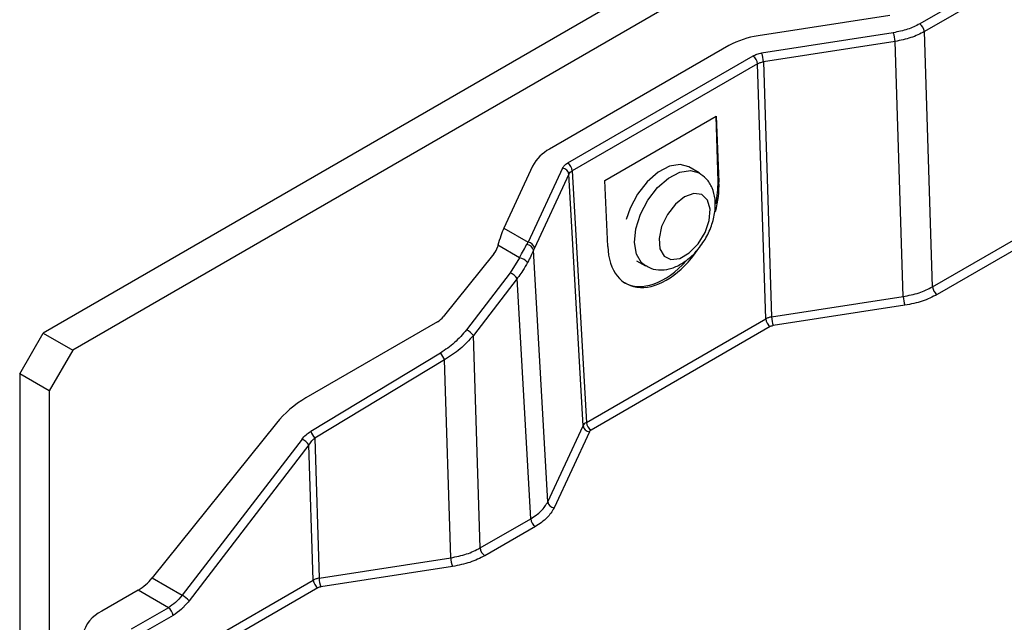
# Model space of a CAD drawing. Header units: inches. Extents: x 0.4 to 16.8, y 0 to 10.8.
# Tile 63 of 102: x 13.613 to 13.86, y 8.252 to 8.403. Entities that reach past the tile are written whole.
import ezdxf

# ---------------------------------------------------------------- set-up
doc = ezdxf.new("R2010")
doc.units = ezdxf.units.IN
doc.header["$MEASUREMENT"] = 0

msp = doc.modelspace()

# ---------------------------------------------------------------- linework, layer by layer
at = {"color": 7, "linetype": 'Continuous'}
for p, q in [((14.13232010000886, 8.620457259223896), (13.61937305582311, 8.324339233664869)), ((14.13968579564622, 8.616205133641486), (13.62673875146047, 8.32008710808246)), ((13.91941047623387, 8.448279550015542), (13.83866149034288, 8.401664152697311)), ((13.92056883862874, 8.44634147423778), (13.83981985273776, 8.399726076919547)), ((13.83116764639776, 8.403771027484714), (13.79823393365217, 8.398676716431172)), ((13.8320521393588, 8.39946127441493), (13.79911144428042, 8.394365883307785)), ((13.84187159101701, 8.335918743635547), (13.83981985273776, 8.399726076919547)), ((13.79088013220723, 8.396225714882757), (13.74605840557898, 8.370350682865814)), ((13.83247612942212, 8.397278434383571), (13.79953543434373, 8.392183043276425)), ((13.83452786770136, 8.33347110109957), (13.83247612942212, 8.397278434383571)), ((13.79690832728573, 8.393631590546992), (13.75055204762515, 8.36687067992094)), ((13.79806668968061, 8.391693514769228), (13.75171041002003, 8.364932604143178)), ((13.80011842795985, 8.327886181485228), (13.79806668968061, 8.391693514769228)), ((13.79953543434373, 8.392183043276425), (13.80158717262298, 8.328375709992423)), ((13.84187159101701, 8.335918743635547), (13.92412255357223, 8.383401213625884)), ((13.9252809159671, 8.381463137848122), (13.84302995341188, 8.333980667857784)), ((13.75986777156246, 8.362489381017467), (13.78770662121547, 8.378560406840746)), ((13.78770662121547, 8.378560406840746), (13.78843480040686, 8.362095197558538)), ((13.78819182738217, 8.36223546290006), (13.78770662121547, 8.378560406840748)), ((13.74181268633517, 8.36610542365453), (13.73459967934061, 8.350565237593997)), ((13.78346817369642, 8.36438315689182), (13.78087544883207, 8.365879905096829)), ((13.74928007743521, 8.365598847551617), (13.74067446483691, 8.34705833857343)), ((13.7508624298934, 8.364084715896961), (13.7422568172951, 8.345544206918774)), ((13.75441614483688, 8.301144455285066), (13.7508624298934, 8.364084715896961)), ((13.75171041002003, 8.364932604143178), (13.75526412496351, 8.301992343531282)), ((13.76059595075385, 8.346024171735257), (13.75986777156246, 8.362489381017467)), ((13.78819182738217, 8.36223546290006), (13.78843480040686, 8.362095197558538)), ((13.73459967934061, 8.350565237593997), (13.74067446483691, 8.34705833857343)), ((13.73312891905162, 8.346319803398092), (13.73298812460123, 8.345794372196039)), ((13.73854385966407, 8.34319382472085), (13.73312891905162, 8.346319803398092)), ((13.74035078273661, 8.346489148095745), (13.74067446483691, 8.34705833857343)), ((13.73213898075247, 8.344171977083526), (13.71946278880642, 8.328402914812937)), ((13.7422568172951, 8.345544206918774), (13.74203756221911, 8.345040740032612)), ((13.74558971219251, 8.28212819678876), (13.74203756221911, 8.345040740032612)), ((13.73854385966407, 8.34319382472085), (13.73621687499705, 8.33943468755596)), ((13.76779889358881, 8.34244521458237), (13.77005259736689, 8.341144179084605)), ((13.73621687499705, 8.33943468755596), (13.7252482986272, 8.325166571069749)), ((13.73795521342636, 8.338010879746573), (13.72698663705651, 8.323742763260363)), ((13.74134981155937, 8.277888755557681), (13.73795521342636, 8.338010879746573)), ((13.80158717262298, 8.328375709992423), (13.83452786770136, 8.33347110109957)), ((13.83495185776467, 8.33128826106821), (13.80201116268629, 8.326192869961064)), ((13.71799202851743, 8.327139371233), (13.68505831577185, 8.308124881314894)), ((13.75526412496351, 8.301992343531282), (13.80011842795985, 8.327886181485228)), ((13.61348049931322, 8.314133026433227), (13.61937305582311, 8.324339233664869)), ((13.61937305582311, 8.324339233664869), (13.62673875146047, 8.32008710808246)), ((13.72869597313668, 8.270583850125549), (13.72698663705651, 8.323742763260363)), ((13.80127679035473, 8.325948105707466), (13.75642248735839, 8.30005426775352)), ((13.62673875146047, 8.32008710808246), (13.62084619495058, 8.309880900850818)), ((13.71875535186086, 8.3193436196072), (13.68628101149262, 8.299744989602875)), ((13.71975931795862, 8.317675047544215), (13.68728497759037, 8.29807641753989)), ((13.72135224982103, 8.26813620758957), (13.71975931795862, 8.317675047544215)), ((13.62084619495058, 8.309880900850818), (13.61348049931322, 8.314133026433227)), ((13.61348049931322, 8.314133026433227), (13.61348049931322, 8.089584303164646)), ((13.62084619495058, 8.309880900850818), (13.62084619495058, 8.123967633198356)), ((13.6777045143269, 8.301807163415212), (13.64659700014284, 8.26310971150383)), ((13.74558971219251, 8.28212819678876), (13.75441614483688, 8.301144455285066)), ((13.75599849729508, 8.299630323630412), (13.7471720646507, 8.280614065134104)), ((13.68411669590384, 8.297804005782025), (13.65411094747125, 8.258772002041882)), ((13.68728497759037, 8.298076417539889), (13.68841155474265, 8.263040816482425)), ((13.68585503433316, 8.296380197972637), (13.65584928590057, 8.257348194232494)), ((13.68694281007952, 8.26255128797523), (13.68585503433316, 8.296380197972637)), ((13.72869597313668, 8.270583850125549), (13.74134981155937, 8.277888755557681)), ((13.74250817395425, 8.27595067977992), (13.72985433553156, 8.268645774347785)), ((13.68841155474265, 8.263040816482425), (13.72135224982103, 8.26813620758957)), ((13.72177623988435, 8.265953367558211), (13.68883554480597, 8.260857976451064)), ((13.64319646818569, 8.237297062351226), (13.68694281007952, 8.26255128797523)), ((13.64659700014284, 8.26310971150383), (13.65411094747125, 8.258772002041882)), ((13.64311714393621, 8.26002410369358), (13.63399658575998, 8.254758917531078)), ((13.65068810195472, 8.255653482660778), (13.64311714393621, 8.26002410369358)), ((13.6881011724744, 8.260613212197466), (13.64435483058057, 8.235358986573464)), ((13.65068810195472, 8.255653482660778), (13.64136609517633, 8.250272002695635)), ((13.6518464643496, 8.253715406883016), (13.64252445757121, 8.248333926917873))]:
    msp.add_line(p, q, dxfattribs=at)
at = {"color": 7, "linetype": 'Continuous', "flags": 128}
for points in [[(13.78087544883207, 8.365879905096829), (13.778684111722, 8.366501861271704), (13.77602432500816, 8.366075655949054), (13.77319956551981, 8.364599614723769), (13.77046082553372, 8.362204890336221), (13.76805145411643, 8.359104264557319), (13.76618553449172, 8.355573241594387), (13.76522587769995, 8.352758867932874)], [(13.77006495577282, 8.341137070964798), (13.76907132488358, 8.341907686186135), (13.7677749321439, 8.344061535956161), (13.76727693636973, 8.346988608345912), (13.76762158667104, 8.350428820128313), (13.76877825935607, 8.354076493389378), (13.77064417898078, 8.35760751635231), (13.77305355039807, 8.360708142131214), (13.77579229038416, 8.363102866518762), (13.77861704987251, 8.364578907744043), (13.78127683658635, 8.365005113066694), (13.78347070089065, 8.364381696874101)], [(13.78318726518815, 8.346616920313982), (13.78493698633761, 8.349456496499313), (13.7859962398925, 8.352503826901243), (13.78622196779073, 8.355347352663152), (13.78558368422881, 8.357603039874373), (13.78416759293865, 8.358966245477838), (13.78216494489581, 8.359252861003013), (13.77984620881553, 8.358424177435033), (13.77752454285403, 8.356592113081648), (13.77551350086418, 8.354004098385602), (13.77408468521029, 8.35100965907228), (13.77343106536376, 8.348013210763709), (13.7736409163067, 8.345419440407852), (13.77468589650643, 8.343578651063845), (13.77642487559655, 8.342739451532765), (13.77862299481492, 8.343015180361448), (13.7809833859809, 8.344368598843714), (13.78318726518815, 8.346616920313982)]]:
    msp.add_lwpolyline(points, dxfattribs=at)
at = {"color": 7, "linetype": 'Continuous'}
for centre, radius, start, end in [((13.83728853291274, 8.399528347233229), 0.002539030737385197, 4.466491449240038, 57.26591963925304), ((13.80119786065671, 8.377526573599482), 0.02135681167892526, 97.97733395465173, 118.8888387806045), ((13.82622612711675, 8.397197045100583), 0.006250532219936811, 0.7460795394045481, 21.23818515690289), ((13.79553536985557, 8.3914957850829), 0.002539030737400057, 4.466491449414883, 57.26591963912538), ((13.7932854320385, 8.392101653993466), 0.006250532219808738, 0.7460795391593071, 21.23818515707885), ((13.75072881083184, 8.361434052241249), 0.01006573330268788, 117.6449125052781, 152.3488790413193), ((13.74917909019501, 8.36473487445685), 0.002539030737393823, 4.466491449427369, 57.26591963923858), ((13.74907903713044, 8.363804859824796), 0.00180521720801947, 8.91831924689, 83.6059190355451), ((13.74023530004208, 8.344648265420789), 0.001844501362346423, 12.2853685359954, 86.4104111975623), ((13.74047342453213, 8.345264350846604), 0.001805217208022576, 8.918319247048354, 83.60591903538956), ((13.73784146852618, 8.339764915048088), 0.003500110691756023, 39.23384010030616, 78.4234586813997), ((13.73337657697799, 8.33419386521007), 0.005960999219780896, 39.81653010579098, 61.54423136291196), ((13.84440291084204, 8.336116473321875), 0.002539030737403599, 184.4664914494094, 237.2659196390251), ((13.84077787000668, 8.333552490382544), 0.006250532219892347, 180.7460795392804, 201.238185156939), ((13.80264974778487, 8.328083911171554), 0.002539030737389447, 184.4664914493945, 237.2659196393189), ((13.80783717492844, 8.328457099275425), 0.00625053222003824, 180.7460795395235, 201.238185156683), ((13.72240800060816, 8.319925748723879), 0.005960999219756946, 39.81653010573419, 61.54423136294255), ((13.74221392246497, 8.332322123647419), 0.02680944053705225, 208.953655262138, 213.1162984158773), ((13.75779544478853, 8.302190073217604), 0.002539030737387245, 184.4664914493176, 237.2659196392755), ((13.70973958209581, 8.312723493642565), 0.02680944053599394, 208.9536552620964, 213.1162984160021), ((13.75619953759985, 8.301424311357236), 0.001805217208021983, 188.9183192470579, 263.6059190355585), ((13.68127639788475, 8.292563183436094), 0.005960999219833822, 39.81653010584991, 61.54423136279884), ((13.74737310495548, 8.282408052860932), 0.001805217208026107, 188.9183192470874, 263.605919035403), ((13.74388113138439, 8.278086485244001), 0.002539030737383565, 184.466491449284, 237.2659196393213), ((13.73122729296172, 8.270781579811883), 0.002539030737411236, 184.4664914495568, 237.2659196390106), ((13.7276022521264, 8.268217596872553), 0.006250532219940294, 180.7460795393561, 201.2381851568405), ((13.63649839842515, 8.270993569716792), 0.01281159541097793, 301.105899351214, 322.0212651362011), ((13.68947412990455, 8.262749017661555), 0.002539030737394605, 184.4664914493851, 237.2659196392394), ((13.69466155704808, 8.263122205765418), 0.006250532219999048, 180.7460795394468, 201.2381851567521), ((13.6512706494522, 8.253531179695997), 0.00596099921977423, 39.81653010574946, 61.54423136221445), ((13.64931514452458, 8.25351767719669), 0.002539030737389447, 4.46649144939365, 57.26591963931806), ((13.63778514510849, 8.246847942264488), 0.008771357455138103, 115.589720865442, 166.5507696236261)]:
    msp.add_arc(centre, radius, start, end, dxfattribs=at)
for centre, major_axis, ratio, start_param, end_param in [((13.77451537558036, 8.354059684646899), (0.009020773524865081, 0.01751252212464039), 0.6067559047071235, 5.050700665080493, 5.468631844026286), ((13.77427240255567, 8.35419994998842), (0.009305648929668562, 0.01735369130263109), 0.5971634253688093, 5.155668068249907, 5.478987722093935), ((13.73459967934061, 8.342528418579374), (0.001914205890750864, 0.01022635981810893), 0.2184025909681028, 0.7085768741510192, 1.232175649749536), ((13.77451537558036, 8.354059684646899), (0.009020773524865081, 0.01751252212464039), 0.6067559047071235, 2.327039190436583, 4.512759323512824), ((13.72981907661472, 8.345511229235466), (0.00276554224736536, 0.002529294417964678), 0.6978747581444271, 4.92971041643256, 5.453309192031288), ((13.77427240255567, 8.35419994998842), (0.009305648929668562, 0.01735369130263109), 0.5971634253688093, 3.122874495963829, 4.321977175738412), ((13.71714288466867, 8.329742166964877), (0.002765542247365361, 0.002529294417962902), 0.6978747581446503, 4.406111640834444, 4.92971041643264), ((13.68930403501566, 8.29511090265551), (0.01382771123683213, 0.01264647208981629), 0.697874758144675, 1.264518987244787, 1.788117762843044)]:
    msp.add_ellipse(centre, major_axis=major_axis, ratio=ratio, start_param=start_param, end_param=end_param, dxfattribs=at)
for points in [[(13.83866149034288, 8.401664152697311), (13.83768553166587, 8.401171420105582), (13.83573361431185, 8.400185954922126), (13.83327929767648, 8.399702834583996), (13.8320521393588, 8.39946127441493)], [(13.83981985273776, 8.399726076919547), (13.83873541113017, 8.399179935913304), (13.83656652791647, 8.398087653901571), (13.83383959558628, 8.39754817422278), (13.83247612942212, 8.397278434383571)], [(13.79690832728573, 8.393631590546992), (13.79723341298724, 8.39379606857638), (13.79788358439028, 8.39412502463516), (13.79870215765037, 8.394285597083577), (13.79911144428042, 8.394365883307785)], [(13.79806668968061, 8.391693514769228), (13.7982835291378, 8.391804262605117), (13.79871720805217, 8.392025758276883), (13.79926269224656, 8.392130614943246), (13.79953543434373, 8.392183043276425)], [(13.74928007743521, 8.365598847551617), (13.74941915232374, 8.365835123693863), (13.7496973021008, 8.366307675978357), (13.75026713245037, 8.36668301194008), (13.75055204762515, 8.36687067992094)], [(13.7508624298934, 8.364084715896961), (13.75095534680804, 8.364243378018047), (13.75114118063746, 8.36456070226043), (13.75152066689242, 8.364808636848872), (13.75171041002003, 8.364932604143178)], [(13.83452786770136, 8.33347110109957), (13.83589141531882, 8.333738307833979), (13.83861851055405, 8.334272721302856), (13.8407872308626, 8.335370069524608), (13.84187159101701, 8.335918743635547)], [(13.84302995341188, 8.333980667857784), (13.84183711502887, 8.333378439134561), (13.83945143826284, 8.332173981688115), (13.83645171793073, 8.331583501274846), (13.83495185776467, 8.33128826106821)], [(13.80158717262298, 8.328375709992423), (13.80131451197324, 8.32832074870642), (13.80076919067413, 8.32821082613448), (13.80033534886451, 8.327994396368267), (13.80011842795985, 8.327886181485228)], [(13.80201116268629, 8.326192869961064), (13.80187473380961, 8.326166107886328), (13.80160187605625, 8.326112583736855), (13.80138515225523, 8.326002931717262), (13.80127679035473, 8.325948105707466)], [(13.75526412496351, 8.301992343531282), (13.75507452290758, 8.301865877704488), (13.75469531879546, 8.301612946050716), (13.75450920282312, 8.301300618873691), (13.75441614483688, 8.301144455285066)], [(13.75642248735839, 8.30005426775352), (13.75632751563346, 8.2999917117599), (13.75613757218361, 8.299866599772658), (13.75604485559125, 8.299709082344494), (13.75599849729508, 8.299630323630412)], [(13.74134981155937, 8.277888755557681), (13.74229824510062, 8.278513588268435), (13.74419511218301, 8.279763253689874), (13.74512484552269, 8.281339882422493), (13.74558971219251, 8.28212819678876)], [(13.7471720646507, 8.280614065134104), (13.74666063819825, 8.279748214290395), (13.74563778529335, 8.278016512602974), (13.74355137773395, 8.276639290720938), (13.74250817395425, 8.27595067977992)], [(13.72135224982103, 8.26813620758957), (13.72271579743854, 8.268403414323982), (13.72544289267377, 8.268937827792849), (13.72761161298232, 8.270035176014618), (13.72869597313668, 8.270583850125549)], [(13.72985433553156, 8.268645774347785), (13.72866149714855, 8.268043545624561), (13.72627582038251, 8.266839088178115), (13.7232761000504, 8.266248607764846), (13.72177623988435, 8.265953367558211)], [(13.68841155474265, 8.263040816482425), (13.68813889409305, 8.262985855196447), (13.68759357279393, 8.262875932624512), (13.6871597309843, 8.26265950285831), (13.68694281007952, 8.26255128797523)], [(13.68883554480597, 8.260857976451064), (13.68869911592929, 8.260831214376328), (13.68842625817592, 8.260777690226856), (13.68820953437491, 8.260668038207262), (13.6881011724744, 8.260613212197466)]]:
    msp.add_open_spline(points, degree=3, dxfattribs=at)
for points, knots in [([(13.78354485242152, 8.34572692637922), (13.7839409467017, 8.346270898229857), (13.78506458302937, 8.347814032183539), (13.78649235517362, 8.350711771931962), (13.78748814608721, 8.354298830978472), (13.78761203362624, 8.357703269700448), (13.78686273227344, 8.360645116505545), (13.78548638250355, 8.362969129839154), (13.78409033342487, 8.363906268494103), (13.78344585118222, 8.364338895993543)], [0, 0, 0, 0, 0.08970583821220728, 0.2544766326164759, 0.422225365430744, 0.5960776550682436, 0.7441907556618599, 0.8819063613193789, 1, 1, 1, 1]), ([(13.73854385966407, 8.34319382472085), (13.73888189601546, 8.3438144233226), (13.73954982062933, 8.34504066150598), (13.74008597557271, 8.346010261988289), (13.74035078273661, 8.346489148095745)], [0, 0, 0, 0, 0.5060995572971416, 1, 1, 1, 1]), ([(13.74203756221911, 8.345040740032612), (13.74182792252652, 8.344573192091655), (13.74142000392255, 8.343663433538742), (13.7408362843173, 8.342529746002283), (13.74055255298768, 8.341978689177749)], [0, 0, 0, 0, 0.5139253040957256, 1, 1, 1, 1]), ([(13.77014854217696, 8.341255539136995), (13.77054502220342, 8.340994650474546), (13.77169692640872, 8.340236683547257), (13.77403316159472, 8.340024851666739), (13.77673759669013, 8.340467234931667), (13.7794263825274, 8.341761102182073), (13.78174500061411, 8.34358336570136), (13.78302336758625, 8.345105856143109), (13.78354485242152, 8.34572692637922)], [0, 0, 0, 0, 0.09524966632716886, 0.2767314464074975, 0.4558212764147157, 0.6475260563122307, 0.8562151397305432, 1, 1, 1, 1]), ([(13.74055255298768, 8.341978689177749), (13.74017847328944, 8.34129659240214), (13.73952851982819, 8.340111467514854), (13.73862510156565, 8.33885792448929), (13.73813735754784, 8.338236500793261), (13.73800701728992, 8.33807470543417), (13.73797123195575, 8.338030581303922), (13.73796019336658, 8.338016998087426), (13.73795655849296, 8.33801253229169), (13.73795521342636, 8.338010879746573)], [0, 0, 0, 0, 0.4995992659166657, 0.8680403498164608, 0.9635945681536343, 0.9891911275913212, 0.9964440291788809, 0.9986841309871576, 1, 1, 1, 1]), ([(13.7252482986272, 8.325166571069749), (13.72430004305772, 8.324043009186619), (13.72242488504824, 8.321821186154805), (13.71996920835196, 8.320163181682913), (13.71875535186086, 8.3193436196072)], [0, 0, 0, 0, 0.505693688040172, 1, 1, 1, 1]), ([(13.72698663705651, 8.323742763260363), (13.72592947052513, 8.322565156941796), (13.72383536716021, 8.32023247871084), (13.72110922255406, 8.318522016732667), (13.71975931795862, 8.317675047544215)], [0, 0, 0, 0, 0.50483015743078, 1, 1, 1, 1]), ([(13.68411669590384, 8.297804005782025), (13.68443253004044, 8.298178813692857), (13.68505704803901, 8.2989199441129), (13.68587614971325, 8.299472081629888), (13.68628101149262, 8.299744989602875)], [0, 0, 0, 0, 0.5057246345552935, 1, 1, 1, 1]), ([(13.68585503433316, 8.296380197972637), (13.68608882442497, 8.296736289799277), (13.68649969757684, 8.297362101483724), (13.68704846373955, 8.297861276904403), (13.68728497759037, 8.298076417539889)], [0, 0, 0, 0, 0.5690079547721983, 1, 1, 1, 1]), ([(13.65411094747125, 8.258772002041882), (13.6535716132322, 8.258126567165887), (13.65250552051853, 8.256850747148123), (13.6512891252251, 8.256049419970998), (13.65068810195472, 8.255653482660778)], [0, 0, 0, 0, 0.5058980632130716, 1, 1, 1, 1]), ([(13.65584928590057, 8.257348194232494), (13.65522498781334, 8.256605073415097), (13.65397650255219, 8.255118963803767), (13.65255643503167, 8.254183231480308), (13.6518464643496, 8.253715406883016)], [0, 0, 0, 0, 0.5000444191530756, 1, 1, 1, 1])]:
    msp.add_open_spline(points, degree=3, knots=knots, dxfattribs=at)

doc.saveas('drawing.dxf')
